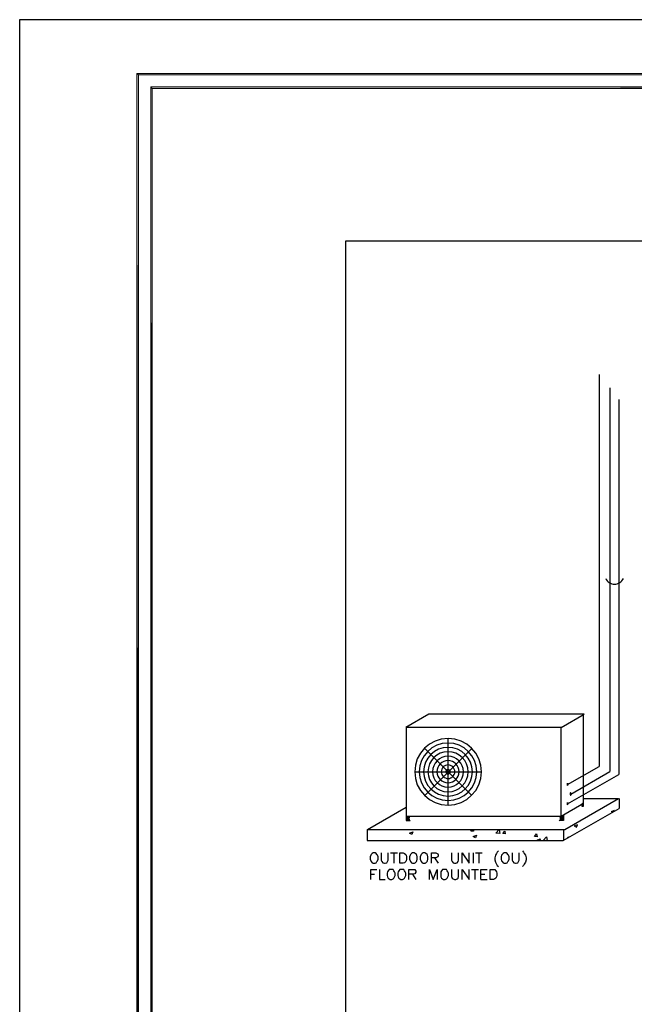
# Model space of a CAD drawing. Header units: millimetres. Extents: x 0 to 420, y 0 to 297.
# Tile 8 of 39: x 0 to 90, y 152 to 297. Entities that reach past the tile are written whole.
import ezdxf

# ---------------------------------------------------------------- set-up
doc = ezdxf.new("R2010")
doc.units = ezdxf.units.MM
doc.layers.add('FILL_000000', color=7, linetype='Continuous')
doc.layers.add('LINE_000000', color=7, linetype='Continuous')

msp = doc.modelspace()

# ---------------------------------------------------------------- hatches: boundary and pattern name
at = {"layer": 'FILL_000000'}
h = msp.add_hatch(color=7, dxfattribs=at)
h.dxf.hatch_style = 1
h.paths.add_polyline_path([(412.28, 289.05), (17.65, 288.84), (17.4, 289.05), (412.28, 289.05)])
h = msp.add_hatch(color=7, dxfattribs=at)
h.dxf.hatch_style = 1
h.paths.add_polyline_path([(17.65, 288.84), (17.4, 289.05), (17.65, 8.09), (17.65, 288.84)])
h = msp.add_hatch(color=7, dxfattribs=at)
h.dxf.hatch_style = 1
h.paths.add_polyline_path([(17.4, 289.05), (17.65, 8.09), (17.4, 7.87), (17.4, 289.05)])
h = msp.add_hatch(color=7, dxfattribs=at)
h.dxf.hatch_style = 1
h.paths.add_polyline_path([(412.07, 288.84), (412.28, 289.05), (17.65, 288.84), (412.07, 288.84)])
h = msp.add_hatch(color=7, dxfattribs=at)
h.dxf.hatch_style = 1
h.paths.add_polyline_path([(363.18, 287.06), (19.64, 286.81), (19.43, 287.06), (363.18, 287.06)])
h = msp.add_hatch(color=7, dxfattribs=at)
h.dxf.hatch_style = 1
h.paths.add_polyline_path([(19.64, 286.81), (19.43, 287.06), (19.64, 10.12), (19.64, 286.81)])
h = msp.add_hatch(color=7, dxfattribs=at)
h.dxf.hatch_style = 1
h.paths.add_polyline_path([(19.43, 287.06), (19.64, 10.12), (19.43, 9.86), (19.43, 287.06)])
h = msp.add_hatch(color=7, dxfattribs=at)
h.dxf.hatch_style = 1
h.paths.add_polyline_path([(363.18, 286.81), (363.18, 287.06), (19.64, 286.81), (363.18, 286.81)])

# ---------------------------------------------------------------- linework, layer by layer
at = {"layer": 'LINE_000000', "lineweight": 25}
for p, q in [((85.22, 244.86), (85.22, 187.32)), ((86.78, 242.87), (86.78, 186.56)), ((88.1, 241.17), (88.1, 186.14)), ((82.93, 181.91), (82.93, 194.9)), ((79.67, 193.04), (56.85, 193.04)), ((79.67, 180), (79.67, 193.04)), ((63.08, 181.61), (63.08, 191.39)), ((59.65, 183.05), (66.55, 189.95)), ((59.65, 189.95), (66.55, 183.05)), ((58.21, 186.52), (67.99, 186.52)), ((80.6, 184.66), (85.22, 187.32)), ((81.07, 183.26), (86.78, 186.56)), ((80.6, 181.82), (88.1, 186.14)), ((80.6, 184.83), (80.6, 184.83)), ((80.6, 184.49), (80.6, 184.49)), ((80.18, 178.05), (88.05, 182.63)), ((81.07, 183.43), (81.07, 183.43)), ((81.07, 183.09), (81.07, 183.09)), ((82.93, 182.63), (88.05, 182.63)), ((88.14, 182.63), (88.14, 181.14)), ((51.22, 178.05), (56.9, 181.36)), ((79.63, 180), (82.93, 181.91)), ((79.97, 176.45), (88.14, 181.14)), ((80.6, 181.99), (80.6, 181.99)), ((80.6, 181.65), (80.6, 181.65)), ((82.68, 181.69), (82.93, 181.69)), ((82.68, 181.61), (82.93, 181.61)), ((82.68, 181.57), (82.93, 181.57)), ((82.76, 181.78), (82.93, 181.78)), ((82.93, 181.86), (82.93, 181.86)), ((56.9, 180), (79.67, 180)), ((56.9, 179.92), (57.45, 179.92)), ((56.9, 179.83), (57.4, 179.83)), ((56.9, 179.75), (57.36, 179.75)), ((56.9, 179.66), (57.36, 179.66)), ((56.9, 179.58), (57.36, 179.58)), ((56.9, 179.54), (57.4, 179.54)), ((56.9, 179.45), (57.45, 179.45)), ((79.5, 179.92), (80.01, 179.92)), ((79.5, 179.45), (80.01, 179.45)), ((79.54, 179.83), (80.01, 179.83)), ((79.54, 179.75), (80.01, 179.75)), ((79.54, 179.66), (80.01, 179.66)), ((79.54, 179.58), (80.01, 179.58)), ((79.54, 179.54), (80.01, 179.54)), ((79.67, 180), (80.01, 180)), ((79.84, 180.09), (80.01, 180.09)), ((79.97, 180.17), (80.01, 180.17)), ((51.18, 178.05), (80.18, 178.05)), ((51.18, 178.05), (51.18, 176.45)), ((80.01, 178.05), (80.01, 176.45)), ((51.18, 176.45), (79.97, 176.45)), ((54.61, 174.62), (55.63, 174.62)), ((55.12, 174.62), (55.12, 173.14)), ((61.09, 173.91), (61.6, 173.14)), ((66.72, 174.62), (66.72, 173.14)), ((67.1, 174.62), (68.07, 174.62)), ((67.56, 174.62), (67.56, 173.14)), ((66.51, 172.21), (67.52, 172.21)), ((67.01, 172.21), (67.01, 170.73)), ((51.73, 171.53), (52.28, 171.53)), ((57.83, 171.53), (58.34, 170.73)), ((67.86, 171.53), (68.45, 171.53)), ((67.86, 170.73), (68.79, 170.73))]:
    msp.add_line(p, q, dxfattribs=at)
for points in [[(0.21, 0), (0.21, 296.93), (420.16, 296.93), (420.16, 0), (0.21, 0)], [(48.01, 264.41), (48.01, 34.42), (331.17, 34.42), (331.17, 264.41), (48.01, 264.41)], [(48.01, 264.41), (48.01, 34.42), (331.17, 34.42), (331.17, 264.41), (48.01, 264.41)], [(67.95, 186.54), (67.85, 187.53), (67.56, 188.45), (67.11, 189.28), (66.51, 190), (65.79, 190.6), (64.96, 191.05), (64.04, 191.33), (63.06, 191.43), (62.07, 191.33), (61.15, 191.05), (60.32, 190.6), (59.6, 190), (59, 189.28), (58.55, 188.45), (58.27, 187.53), (58.17, 186.54), (58.27, 185.56), (58.55, 184.64), (59, 183.81), (59.6, 183.08), (60.32, 182.49), (61.15, 182.04), (62.07, 181.75), (63.06, 181.65), (64.04, 181.75), (64.96, 182.04), (65.79, 182.49), (66.51, 183.08), (67.11, 183.81), (67.56, 184.64), (67.85, 185.56), (67.95, 186.54)], [(67.27, 186.54), (67.18, 187.39), (66.94, 188.18), (66.55, 188.9), (66.03, 189.52), (65.41, 190.03), (64.7, 190.42), (63.9, 190.67), (63.06, 190.75), (62.21, 190.67), (61.42, 190.42), (60.7, 190.03), (60.08, 189.52), (59.56, 188.9), (59.17, 188.18), (58.93, 187.39), (58.84, 186.54), (58.93, 185.69), (59.17, 184.9), (59.56, 184.19), (60.08, 183.56), (60.7, 183.05), (61.42, 182.66), (62.21, 182.42), (63.06, 182.33), (63.9, 182.42), (64.7, 182.66), (65.41, 183.05), (66.03, 183.56), (66.55, 184.19), (66.94, 184.9), (67.18, 185.69), (67.27, 186.54)], [(66.63, 186.54), (66.56, 187.26), (66.35, 187.93), (66.02, 188.54), (65.58, 189.07), (65.06, 189.51), (64.45, 189.84), (63.78, 190.05), (63.06, 190.12), (62.33, 190.05), (61.66, 189.84), (61.06, 189.51), (60.53, 189.07), (60.09, 188.54), (59.76, 187.93), (59.55, 187.26), (59.48, 186.54), (59.55, 185.82), (59.76, 185.15), (60.09, 184.54), (60.53, 184.01), (61.06, 183.58), (61.66, 183.25), (62.33, 183.04), (63.06, 182.96), (63.78, 183.04), (64.45, 183.25), (65.06, 183.58), (65.58, 184.01), (66.02, 184.54), (66.35, 185.15), (66.56, 185.82), (66.63, 186.54)], [(66, 186.54), (65.94, 187.13), (65.77, 187.69), (65.5, 188.19), (65.14, 188.62), (64.7, 188.98), (64.2, 189.25), (63.65, 189.42), (63.06, 189.48), (62.46, 189.42), (61.91, 189.25), (61.41, 188.98), (60.98, 188.62), (60.62, 188.19), (60.34, 187.69), (60.17, 187.13), (60.11, 186.54), (60.17, 185.95), (60.34, 185.4), (60.62, 184.9), (60.98, 184.46), (61.41, 184.1), (61.91, 183.83), (62.46, 183.66), (63.06, 183.6), (63.65, 183.66), (64.2, 183.83), (64.7, 184.1), (65.14, 184.46), (65.5, 184.9), (65.77, 185.4), (65.94, 185.95), (66, 186.54)], [(65.32, 186.54), (65.27, 187), (65.14, 187.42), (64.93, 187.81), (64.66, 188.14), (64.32, 188.42), (63.94, 188.63), (63.51, 188.76), (63.06, 188.81), (62.6, 188.76), (62.17, 188.63), (61.79, 188.42), (61.45, 188.14), (61.18, 187.81), (60.97, 187.42), (60.84, 187), (60.79, 186.54), (60.84, 186.09), (60.97, 185.66), (61.18, 185.28), (61.45, 184.94), (61.79, 184.66), (62.17, 184.45), (62.6, 184.32), (63.06, 184.28), (63.51, 184.32), (63.94, 184.45), (64.32, 184.66), (64.66, 184.94), (64.93, 185.28), (65.14, 185.66), (65.27, 186.09), (65.32, 186.54)], [(64.69, 186.54), (64.65, 186.87), (64.56, 187.18), (64.41, 187.45), (64.21, 187.69), (63.97, 187.89), (63.69, 188.04), (63.38, 188.14), (63.06, 188.17), (62.73, 188.14), (62.42, 188.04), (62.14, 187.89), (61.9, 187.69), (61.7, 187.45), (61.55, 187.18), (61.46, 186.87), (61.43, 186.54), (61.46, 186.21), (61.55, 185.91), (61.7, 185.63), (61.9, 185.39), (62.14, 185.19), (62.42, 185.04), (62.73, 184.95), (63.06, 184.91), (63.38, 184.95), (63.69, 185.04), (63.97, 185.19), (64.21, 185.39), (64.41, 185.63), (64.56, 185.91), (64.65, 186.21), (64.69, 186.54)], [(64.05, 186.54), (64.03, 186.74), (63.97, 186.93), (63.88, 187.1), (63.76, 187.25), (63.61, 187.37), (63.44, 187.46), (63.26, 187.52), (63.06, 187.54), (62.86, 187.52), (62.67, 187.46), (62.5, 187.37), (62.35, 187.25), (62.23, 187.1), (62.14, 186.93), (62.08, 186.74), (62.06, 186.54), (62.08, 186.34), (62.14, 186.15), (62.23, 185.99), (62.35, 185.84), (62.5, 185.72), (62.67, 185.63), (62.86, 185.57), (63.06, 185.55), (63.26, 185.57), (63.44, 185.63), (63.61, 185.72), (63.76, 185.84), (63.88, 185.99), (63.97, 186.15), (64.03, 186.34), (64.05, 186.54)], [(63.37, 186.54), (63.37, 186.61), (63.35, 186.67), (63.32, 186.72), (63.28, 186.77), (63.23, 186.81), (63.18, 186.83), (63.12, 186.85), (63.06, 186.86), (62.99, 186.85), (62.93, 186.83), (62.88, 186.81), (62.83, 186.77), (62.79, 186.72), (62.76, 186.67), (62.74, 186.61), (62.74, 186.54), (62.74, 186.48), (62.76, 186.42), (62.79, 186.36), (62.83, 186.32), (62.88, 186.28), (62.93, 186.25), (62.99, 186.23), (63.06, 186.22), (63.12, 186.23), (63.18, 186.25), (63.23, 186.28), (63.28, 186.32), (63.32, 186.36), (63.35, 186.42), (63.37, 186.48), (63.37, 186.54)], [(82.93, 181.91), (82.68, 181.78), (82.68, 181.48), (82.93, 181.48), (82.93, 181.91)], [(70.65, 177.46), (70.06, 177.55), (70.57, 178.05), (70.65, 177.46)], [(71.37, 177.8), (71.46, 177.42), (71.08, 177.46), (71.37, 177.8)], [(82.04, 178.77), (81.58, 178.6), (81.92, 178.39), (82.04, 178.77)], [(57.87, 177.72), (57.74, 177.33), (57.4, 177.55), (57.87, 177.72)], [(67.23, 177.21), (67.1, 176.83), (66.76, 177.04), (67.23, 177.21)], [(76.03, 177.42), (76.12, 177), (75.73, 177.04), (76.03, 177.42)], [(52.07, 174.62), (51.94, 174.54), (51.77, 174.41), (51.73, 174.29), (51.65, 174.07), (51.65, 173.69), (51.73, 173.48), (51.77, 173.35), (51.94, 173.19), (52.07, 173.14), (52.37, 173.14), (52.49, 173.19), (52.62, 173.35), (52.71, 173.48), (52.79, 173.69), (52.79, 174.07), (52.71, 174.29), (52.62, 174.41), (52.49, 174.54), (52.37, 174.62), (52.07, 174.62)], [(55.96, 173.14), (55.96, 174.62), (56.47, 174.62), (56.68, 174.54), (56.85, 174.41), (56.9, 174.29), (56.98, 174.07), (56.98, 173.69), (56.9, 173.48), (56.85, 173.35), (56.68, 173.19), (56.47, 173.14), (55.96, 173.14)], [(57.83, 174.62), (57.7, 174.54), (57.53, 174.41), (57.49, 174.29), (57.4, 174.07), (57.4, 173.69), (57.49, 173.48), (57.53, 173.35), (57.7, 173.19), (57.83, 173.14), (58.12, 173.14), (58.25, 173.19), (58.42, 173.35), (58.46, 173.48), (58.55, 173.69), (58.55, 174.07), (58.46, 174.29), (58.42, 174.41), (58.25, 174.54), (58.12, 174.62), (57.83, 174.62)], [(59.39, 174.62), (59.27, 174.54), (59.1, 174.41), (59.06, 174.29), (58.97, 174.07), (58.97, 173.69), (59.06, 173.48), (59.1, 173.35), (59.27, 173.19), (59.39, 173.14), (59.69, 173.14), (59.82, 173.19), (59.99, 173.35), (60.03, 173.48), (60.11, 173.69), (60.11, 174.07), (60.03, 174.29), (59.99, 174.41), (59.82, 174.54), (59.69, 174.62), (59.39, 174.62)], [(71.29, 174.62), (71.16, 174.54), (70.99, 174.41), (70.91, 174.29), (70.87, 174.07), (70.87, 173.69), (70.91, 173.48), (70.99, 173.35), (71.16, 173.19), (71.29, 173.14), (71.59, 173.14), (71.71, 173.19), (71.84, 173.35), (71.92, 173.48), (72.01, 173.69), (72.01, 174.07), (71.92, 174.29), (71.84, 174.41), (71.71, 174.54), (71.59, 174.62), (71.29, 174.62)], [(54.57, 172.21), (54.4, 172.17), (54.27, 172), (54.19, 171.87), (54.14, 171.66), (54.14, 171.32), (54.19, 171.11), (54.27, 170.94), (54.4, 170.81), (54.57, 170.73), (54.82, 170.73), (54.99, 170.81), (55.12, 170.94), (55.2, 171.11), (55.29, 171.32), (55.29, 171.66), (55.2, 171.87), (55.12, 172), (54.99, 172.17), (54.82, 172.21), (54.57, 172.21)], [(56.13, 172.21), (55.96, 172.17), (55.84, 172), (55.75, 171.87), (55.71, 171.66), (55.71, 171.32), (55.75, 171.11), (55.84, 170.94), (55.96, 170.81), (56.13, 170.73), (56.39, 170.73), (56.56, 170.81), (56.68, 170.94), (56.77, 171.11), (56.85, 171.32), (56.85, 171.66), (56.77, 171.87), (56.68, 172), (56.56, 172.17), (56.39, 172.21), (56.13, 172.21)], [(62.4, 172.21), (62.23, 172.17), (62.1, 172), (62.02, 171.87), (61.98, 171.66), (61.98, 171.32), (62.02, 171.11), (62.1, 170.94), (62.23, 170.81), (62.4, 170.73), (62.65, 170.73), (62.82, 170.81), (62.95, 170.94), (63.03, 171.11), (63.12, 171.32), (63.12, 171.66), (63.03, 171.87), (62.95, 172), (62.82, 172.17), (62.65, 172.21), (62.4, 172.21)], [(69.22, 170.73), (69.22, 172.21), (69.72, 172.21), (69.93, 172.17), (70.06, 172), (70.15, 171.87), (70.23, 171.66), (70.23, 171.32), (70.15, 171.11), (70.06, 170.94), (69.93, 170.81), (69.72, 170.73), (69.22, 170.73)]]:
    msp.add_lwpolyline(points, close=True, dxfattribs=at)
at = {"layer": 'LINE_000000', "lineweight": 0}
for points in [[(412.28, 289.05), (17.65, 288.84), (17.4, 289.05), (412.28, 289.05)], [(17.65, 288.84), (17.4, 289.05), (17.65, 8.09), (17.65, 288.84)], [(17.4, 289.05), (17.65, 8.09), (17.4, 7.87), (17.4, 289.05)], [(412.07, 288.84), (412.28, 289.05), (17.65, 288.84), (412.07, 288.84)], [(363.18, 287.06), (19.64, 286.81), (19.43, 287.06), (363.18, 287.06)], [(19.64, 286.81), (19.43, 287.06), (19.64, 10.12), (19.64, 286.81)], [(19.43, 287.06), (19.64, 10.12), (19.43, 9.86), (19.43, 287.06)], [(363.18, 286.81), (363.18, 287.06), (19.64, 286.81), (363.18, 286.81)]]:
    msp.add_lwpolyline(points, close=True, dxfattribs=at)
at = {"layer": 'LINE_000000', "lineweight": 25}
for points in [[(86.19, 214.92), (86.28, 214.74), (86.41, 214.57), (86.55, 214.43), (86.71, 214.31), (86.89, 214.21), (87.07, 214.14), (87.27, 214.09), (87.48, 214.08), (87.69, 214.09), (87.89, 214.14), (88.08, 214.21), (88.25, 214.31), (88.42, 214.43), (88.56, 214.57), (88.68, 214.74), (88.78, 214.92)], [(79.63, 193.04), (83.02, 194.99), (60.24, 194.99), (56.85, 193.04)], [(56.9, 193.04), (56.9, 179.37), (57.49, 179.37)], [(80.53, 184.82), (80.53, 184.81), (80.53, 184.81), (80.53, 184.8), (80.53, 184.79), (80.52, 184.79), (80.52, 184.78), (80.52, 184.77), (80.52, 184.76)], [(80.52, 184.76), (80.52, 184.74), (80.52, 184.72), (80.52, 184.7), (80.52, 184.68), (80.52, 184.66), (80.52, 184.64), (80.52, 184.62), (80.52, 184.6)], [(80.52, 184.64), (80.52, 184.63), (80.52, 184.62), (80.52, 184.61), (80.53, 184.61), (80.53, 184.6), (80.53, 184.59), (80.53, 184.59), (80.53, 184.58)], [(80.55, 184.86), (80.55, 184.85), (80.54, 184.85), (80.54, 184.84), (80.54, 184.83), (80.53, 184.83), (80.53, 184.82), (80.53, 184.82), (80.53, 184.81)], [(80.53, 184.55), (80.53, 184.54), (80.53, 184.54), (80.53, 184.53), (80.54, 184.52), (80.54, 184.52), (80.54, 184.51), (80.55, 184.51), (80.55, 184.5)], [(80.64, 184.81), (80.64, 184.82), (80.63, 184.82), (80.63, 184.83), (80.63, 184.83), (80.62, 184.84), (80.62, 184.85), (80.62, 184.85), (80.61, 184.86)], [(80.61, 184.5), (80.62, 184.51), (80.62, 184.51), (80.62, 184.52), (80.63, 184.52), (80.63, 184.53), (80.63, 184.54), (80.64, 184.54), (80.64, 184.55)], [(80.64, 184.76), (80.64, 184.77), (80.64, 184.78), (80.64, 184.79), (80.64, 184.79), (80.63, 184.8), (80.63, 184.81), (80.63, 184.81), (80.63, 184.82)], [(80.63, 184.58), (80.63, 184.59), (80.63, 184.59), (80.63, 184.6), (80.64, 184.61), (80.64, 184.61), (80.64, 184.62), (80.64, 184.63), (80.64, 184.64)], [(80.64, 184.6), (80.64, 184.62), (80.64, 184.64), (80.64, 184.66), (80.65, 184.68), (80.64, 184.7), (80.64, 184.72), (80.64, 184.74), (80.64, 184.76)], [(80.99, 183.36), (80.99, 183.34), (80.99, 183.32), (80.98, 183.3), (80.98, 183.28), (80.98, 183.26), (80.99, 183.24), (80.99, 183.22), (80.99, 183.2)], [(81.02, 183.46), (81.01, 183.45), (81.01, 183.45), (81.01, 183.44), (81, 183.44), (81, 183.43), (81, 183.43), (80.99, 183.42), (80.99, 183.41)], [(81, 183.42), (81, 183.42), (81, 183.41), (80.99, 183.4), (80.99, 183.4), (80.99, 183.39), (80.99, 183.38), (80.99, 183.38), (80.99, 183.37)], [(80.99, 183.2), (80.99, 183.19), (80.99, 183.18), (80.99, 183.17), (80.99, 183.17), (80.99, 183.16), (81, 183.15), (81, 183.15), (81, 183.14)], [(80.99, 183.15), (80.99, 183.14), (81, 183.14), (81, 183.13), (81, 183.13), (81.01, 183.12), (81.01, 183.12), (81.01, 183.11), (81.02, 183.1)], [(81.06, 183.41), (81.06, 183.42), (81.06, 183.43), (81.05, 183.43), (81.05, 183.44), (81.05, 183.44), (81.04, 183.45), (81.04, 183.45), (81.04, 183.46)], [(81.04, 183.1), (81.04, 183.11), (81.04, 183.12), (81.05, 183.12), (81.05, 183.13), (81.05, 183.13), (81.06, 183.14), (81.06, 183.14), (81.06, 183.15)], [(81.06, 183.2), (81.07, 183.22), (81.07, 183.24), (81.07, 183.26), (81.07, 183.28), (81.07, 183.3), (81.07, 183.32), (81.07, 183.34), (81.06, 183.36)], [(81.11, 183.37), (81.11, 183.38), (81.11, 183.38), (81.1, 183.39), (81.1, 183.4), (81.1, 183.4), (81.1, 183.41), (81.1, 183.42), (81.09, 183.42)], [(81.09, 183.14), (81.1, 183.15), (81.1, 183.15), (81.1, 183.16), (81.1, 183.17), (81.1, 183.17), (81.11, 183.18), (81.11, 183.19), (81.11, 183.2)], [(80.53, 181.99), (80.53, 181.98), (80.53, 181.97), (80.53, 181.96), (80.53, 181.96), (80.52, 181.95), (80.52, 181.94), (80.52, 181.94), (80.52, 181.93)], [(80.52, 181.92), (80.52, 181.9), (80.52, 181.88), (80.52, 181.86), (80.52, 181.84), (80.52, 181.82), (80.52, 181.8), (80.52, 181.78), (80.52, 181.76)], [(80.52, 181.76), (80.52, 181.75), (80.52, 181.74), (80.52, 181.74), (80.53, 181.73), (80.53, 181.72), (80.53, 181.71), (80.53, 181.71), (80.53, 181.7)], [(80.55, 182.02), (80.55, 182.02), (80.54, 182.01), (80.54, 182), (80.54, 182), (80.53, 181.99), (80.53, 181.99), (80.53, 181.98), (80.53, 181.97)], [(80.53, 181.71), (80.53, 181.71), (80.53, 181.7), (80.53, 181.69), (80.54, 181.69), (80.54, 181.68), (80.54, 181.68), (80.55, 181.67), (80.55, 181.67)], [(80.64, 181.97), (80.64, 181.98), (80.63, 181.99), (80.63, 181.99), (80.63, 182), (80.62, 182), (80.62, 182.01), (80.62, 182.02), (80.61, 182.02)], [(80.61, 181.67), (80.62, 181.67), (80.62, 181.68), (80.62, 181.68), (80.63, 181.69), (80.63, 181.69), (80.63, 181.7), (80.64, 181.71), (80.64, 181.71)], [(80.64, 181.93), (80.64, 181.94), (80.64, 181.94), (80.64, 181.95), (80.64, 181.96), (80.63, 181.96), (80.63, 181.97), (80.63, 181.98), (80.63, 181.99)], [(80.63, 181.7), (80.63, 181.71), (80.63, 181.71), (80.63, 181.72), (80.64, 181.73), (80.64, 181.74), (80.64, 181.74), (80.64, 181.75), (80.64, 181.76)], [(80.64, 181.76), (80.64, 181.78), (80.64, 181.8), (80.64, 181.82), (80.65, 181.84), (80.64, 181.86), (80.64, 181.88), (80.64, 181.9), (80.64, 181.92)], [(87.21, 180.59), (87.04, 180.72), (87.5, 180.89)], [(57.45, 180.02), (57.39, 179.94), (57.35, 179.86), (57.33, 179.77), (57.32, 179.68), (57.33, 179.59), (57.35, 179.51), (57.39, 179.42), (57.45, 179.35)], [(79.41, 179.35), (79.47, 179.42), (79.51, 179.51), (79.54, 179.59), (79.54, 179.68), (79.54, 179.77), (79.51, 179.86), (79.47, 179.94), (79.41, 180.02)], [(79.67, 180), (80.01, 180.21), (80.01, 179.37), (79.42, 179.37)], [(66.76, 178.05), (66.8, 177.8), (66.38, 177.84), (66.55, 178.05)], [(76.24, 176.45), (76.12, 176.49), (76.58, 176.7), (76.5, 176.45)], [(77.22, 176.45), (77, 176.45), (77.51, 177), (77.6, 176.45)], [(80.48, 176.74), (80.73, 177), (80.73, 176.87)], [(70.44, 174.92), (70.27, 174.75), (70.15, 174.54), (70.02, 174.29), (69.93, 173.91), (69.93, 173.61), (70.02, 173.27), (70.15, 172.97), (70.27, 172.76), (70.44, 172.64)], [(74, 174.92), (74.13, 174.75), (74.25, 174.54), (74.42, 174.29), (74.51, 173.91), (74.51, 173.61), (74.42, 173.27), (74.25, 172.97), (74.13, 172.76), (74, 172.64)], [(53.26, 174.62), (53.26, 173.57), (53.34, 173.35), (53.51, 173.19), (53.72, 173.14), (53.85, 173.14), (54.06, 173.19), (54.19, 173.35), (54.27, 173.57), (54.27, 174.62)], [(60.62, 173.14), (60.62, 174.62), (61.26, 174.62), (61.47, 174.54), (61.55, 174.5), (61.6, 174.33), (61.6, 174.2), (61.55, 174.07), (61.47, 173.99), (61.26, 173.91), (60.62, 173.91)], [(63.58, 174.62), (63.58, 173.57), (63.67, 173.35), (63.8, 173.19), (64.01, 173.14), (64.18, 173.14), (64.39, 173.19), (64.52, 173.35), (64.6, 173.57), (64.6, 174.62)], [(65.15, 173.14), (65.15, 174.62), (66.17, 173.14), (66.17, 174.62)], [(72.47, 174.62), (72.47, 173.57), (72.56, 173.35), (72.73, 173.19), (72.94, 173.14), (73.07, 173.14), (73.28, 173.19), (73.41, 173.35), (73.49, 173.57), (73.49, 174.62)], [(51.73, 170.73), (51.73, 172.21), (52.62, 172.21)], [(53, 172.21), (53, 170.73), (53.85, 170.73)], [(57.32, 170.73), (57.32, 172.21), (57.95, 172.21), (58.21, 172.17), (58.25, 172.08), (58.34, 171.96), (58.34, 171.79), (58.25, 171.66), (58.21, 171.58), (57.95, 171.53), (57.32, 171.53)], [(60.32, 170.73), (60.32, 172.21), (60.88, 170.73), (61.47, 172.21), (61.47, 170.73)], [(63.58, 172.21), (63.58, 171.15), (63.67, 170.94), (63.8, 170.81), (64.01, 170.73), (64.18, 170.73), (64.39, 170.81), (64.52, 170.94), (64.6, 171.15), (64.6, 172.21)], [(65.15, 170.73), (65.15, 172.21), (66.17, 170.73), (66.17, 172.21)], [(67.86, 170.73), (67.86, 172.21), (68.79, 172.21)]]:
    msp.add_lwpolyline(points, dxfattribs=at)

doc.saveas('drawing.dxf')
